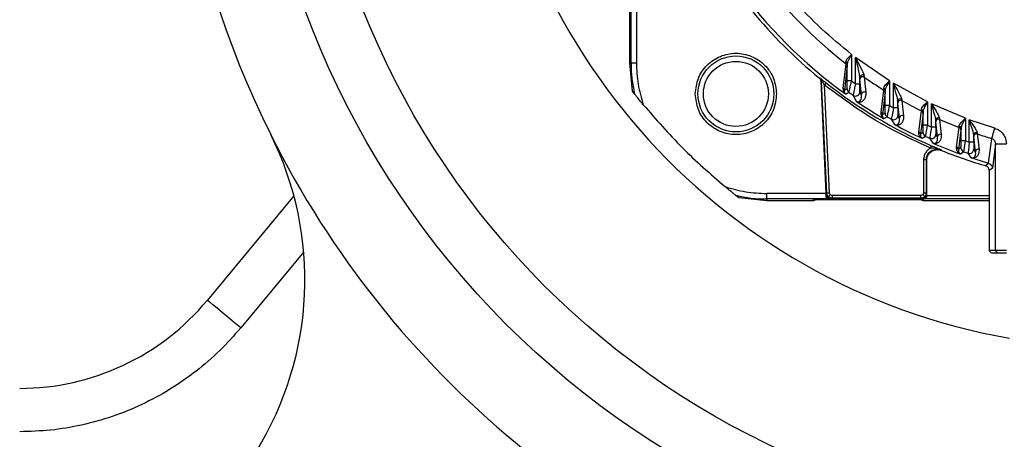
# Model space of a CAD drawing. Header units: millimetres. Extents: x 2719 to 13968, y 3953 to 13921.
# Tile 79 of 160: x 5328 to 5509, y 8407 to 8484. Entities that reach past the tile are written whole.
import ezdxf

# ---------------------------------------------------------------- set-up
doc = ezdxf.new("R2010")
doc.units = ezdxf.units.MM

msp = doc.modelspace()

# ---------------------------------------------------------------- linework, layer by layer
at = {"color": 7, "linetype": 'Continuous', "lineweight": 25}
for p, q in [((5440.159, 8576.869), (5440.159, 8475.93)), ((5440.456, 8475.93), (5440.456, 8487.336)), ((5441.455, 8486.83), (5441.455, 8475.93)), ((5480.427, 8476.773), (5480.577, 8476.941)), ((5480.577, 8476.941), (5480.766, 8477.131)), ((5480.874, 8477.042), (5480.622, 8476.593)), ((5480.766, 8477.131), (5481.156, 8477.495)), ((5480.996, 8477.24), (5480.874, 8477.042)), ((5481.156, 8477.495), (5480.996, 8477.24)), ((5481.156, 8477.495), (5481.156, 8472.622)), ((5481.884, 8472.102), (5481.884, 8476.936)), ((5488.155, 8472.622), (5481.884, 8476.936)), ((5482.342, 8475.063), (5481.884, 8476.936)), ((5481.884, 8476.936), (5482.128, 8476.459)), ((5440.159, 8475.93), (5440.456, 8475.93)), ((5440.159, 8475.93), (5440.695, 8470.741)), ((5440.456, 8475.93), (5441.455, 8475.93)), ((5479.617, 8471.298), (5480.144, 8475.771)), ((5480.341, 8475.379), (5479.825, 8470.898)), ((5480.356, 8472.622), (5480.356, 8475.744)), ((5482.128, 8476.459), (5482.326, 8476.074)), ((5482.326, 8476.074), (5482.559, 8475.618)), ((5482.404, 8474.802), (5482.342, 8475.063)), ((5482.559, 8475.618), (5482.759, 8475.223)), ((5482.759, 8475.223), (5483.079, 8474.569)), ((5475.181, 8473.16), (5475.252, 8473.196)), ((5475.548, 8472.865), (5475.252, 8473.196)), ((5482.552, 8474.143), (5482.404, 8474.802)), ((5482.607, 8473.864), (5482.552, 8474.143)), ((5482.683, 8473.29), (5482.607, 8473.864)), ((5482.683, 8472.102), (5482.683, 8473.29)), ((5483.079, 8474.569), (5483.163, 8474.389)), ((5483.482, 8473.322), (5483.762, 8470.498)), ((5475.459, 8473.035), (5475.701, 8472.847)), ((5475.507, 8472.648), (5476.423, 8451.863)), ((5475.541, 8472.43), (5476.499, 8451.886)), ((5475.618, 8472.468), (5475.547, 8472.433)), ((5475.547, 8472.433), (5476.505, 8451.892)), ((5475.667, 8472.658), (5475.548, 8472.865)), ((5475.621, 8472.468), (5475.618, 8472.468)), ((5476.574, 8451.965), (5475.618, 8472.468)), ((5475.628, 8472.469), (5475.621, 8472.468)), ((5475.64, 8472.469), (5475.628, 8472.469)), ((5475.655, 8472.47), (5475.64, 8472.469)), ((5475.674, 8472.471), (5475.655, 8472.47)), ((5475.753, 8472.475), (5475.667, 8472.658)), ((5475.697, 8472.472), (5475.674, 8472.471)), ((5475.723, 8472.473), (5475.697, 8472.472)), ((5475.753, 8472.475), (5475.723, 8472.473)), ((5475.945, 8472.176), (5475.753, 8472.475)), ((5476.027, 8472.047), (5475.945, 8472.176)), ((5476.147, 8471.86), (5476.027, 8472.047)), ((5476.456, 8472.253), (5476.147, 8471.86)), ((5477.074, 8451.988), (5476.147, 8471.86)), ((5479.723, 8470.62), (5479.617, 8471.298)), ((5481.156, 8472.622), (5480.356, 8472.622)), ((5480.832, 8471.167), (5480.985, 8471.847)), ((5480.985, 8471.847), (5481.058, 8472.181)), ((5481.058, 8472.181), (5481.156, 8472.622)), ((5481.156, 8472.622), (5481.884, 8472.102)), ((5481.718, 8471.328), (5481.676, 8471.129)), ((5481.884, 8472.102), (5481.718, 8471.328)), ((5481.884, 8472.102), (5482.683, 8472.102)), ((5482.988, 8470.085), (5482.699, 8472.915)), ((5487.086, 8471.233), (5487.166, 8471.555)), ((5487.166, 8471.555), (5487.414, 8471.901)), ((5487.414, 8471.901), (5487.569, 8472.068)), ((5487.569, 8472.068), (5487.761, 8472.259)), ((5487.879, 8472.163), (5487.628, 8471.709)), ((5487.997, 8472.362), (5487.879, 8472.163)), ((5488.155, 8472.622), (5487.997, 8472.362)), ((5488.155, 8472.622), (5488.155, 8468.074)), ((5488.883, 8467.656), (5488.883, 8472.176)), ((5495.154, 8468.75), (5488.883, 8472.176)), ((5489.347, 8470.484), (5488.883, 8472.176)), ((5488.883, 8472.176), (5489.128, 8471.751)), ((5489.128, 8471.751), (5489.323, 8471.411)), ((5489.323, 8471.411), (5489.554, 8471.006)), ((5440.695, 8470.741), (5441.119, 8470.202)), ((5479.844, 8470.423), (5479.723, 8470.62)), ((5479.825, 8470.898), (5479.814, 8470.671)), ((5479.814, 8470.671), (5479.817, 8470.642)), ((5479.817, 8470.642), (5479.847, 8470.52)), ((5480.336, 8471.162), (5479.825, 8470.898)), ((5479.847, 8470.52), (5479.86, 8470.482)), ((5479.86, 8470.482), (5479.912, 8470.378)), ((5480.673, 8470.509), (5480.078, 8470.204)), ((5482.051, 8468.837), (5481.449, 8469.966)), ((5481.676, 8471.129), (5481.576, 8470.644)), ((5482.988, 8470.085), (5482.704, 8470.624)), ((5482.893, 8469.211), (5482.995, 8469.604)), ((5482.996, 8469.611), (5482.988, 8470.085)), ((5482.995, 8469.604), (5482.996, 8469.611)), ((5483.724, 8469.82), (5483.578, 8469.39)), ((5483.754, 8469.988), (5483.724, 8469.82)), ((5483.762, 8470.498), (5483.754, 8469.988)), ((5486.593, 8466.841), (5487.101, 8470.943)), ((5487.34, 8470.522), (5486.84, 8466.415)), ((5487.355, 8468.074), (5487.355, 8470.863)), ((5489.409, 8470.249), (5489.347, 8470.484)), ((5489.555, 8469.656), (5489.409, 8470.249)), ((5489.554, 8471.006), (5489.751, 8470.657)), ((5489.609, 8469.41), (5489.555, 8469.656)), ((5489.751, 8470.657), (5490.063, 8470.08)), ((5490.063, 8470.08), (5490.144, 8469.921)), ((5482.307, 8468.746), (5482.355, 8468.744)), ((5482.456, 8468.761), (5482.491, 8468.773)), ((5482.491, 8468.773), (5482.651, 8468.866)), ((5482.781, 8468.686), (5482.521, 8468.666)), ((5482.651, 8468.866), (5482.674, 8468.886)), ((5482.674, 8468.886), (5482.867, 8469.152)), ((5482.864, 8468.709), (5482.781, 8468.686)), ((5483.102, 8468.825), (5482.864, 8468.709)), ((5482.867, 8469.152), (5482.893, 8469.211)), ((5483.161, 8468.866), (5483.102, 8468.825)), ((5483.508, 8469.261), (5483.161, 8468.866)), ((5483.578, 8469.39), (5483.508, 8469.261)), ((5488.155, 8468.074), (5487.355, 8468.074)), ((5488.006, 8467.307), (5488.07, 8467.638)), ((5488.07, 8467.638), (5488.155, 8468.074)), ((5488.155, 8468.074), (5488.883, 8467.656)), ((5488.883, 8467.656), (5488.738, 8466.885)), ((5489.682, 8467.656), (5488.883, 8467.656)), ((5489.682, 8468.896), (5489.609, 8469.41)), ((5489.682, 8467.656), (5489.682, 8468.896)), ((5490.003, 8465.758), (5489.698, 8468.546)), ((5490.439, 8468.979), (5490.736, 8466.196)), ((5494.048, 8467.35), (5494.14, 8467.669)), ((5494.14, 8467.669), (5494.401, 8468.017)), ((5494.401, 8468.017), (5494.56, 8468.186)), ((5494.56, 8468.186), (5494.757, 8468.38)), ((5495.154, 8468.75), (5494.633, 8467.816)), ((5495.154, 8468.75), (5495.154, 8464.432)), ((5495.882, 8468.398), (5496.126, 8468.013)), ((5496.12, 8467.618), (5495.882, 8468.398)), ((5495.882, 8464.1), (5495.882, 8468.398)), ((5502.153, 8465.724), (5495.882, 8468.398)), ((5496.126, 8468.013), (5496.32, 8467.708)), ((5496.32, 8467.708), (5496.548, 8467.344)), ((5486.84, 8466.415), (5486.828, 8466.157)), ((5486.828, 8466.157), (5486.832, 8466.127)), ((5486.832, 8466.127), (5486.868, 8465.993)), ((5487.335, 8466.701), (5486.84, 8466.415)), ((5486.867, 8465.992), (5486.884, 8465.952)), ((5486.935, 8465.856), (5486.944, 8465.844)), ((5487.738, 8466.007), (5487.142, 8465.665)), ((5487.874, 8466.642), (5488.006, 8467.307)), ((5488.618, 8466.218), (5488.539, 8465.751)), ((5488.703, 8466.691), (5488.618, 8466.218)), ((5488.738, 8466.885), (5488.703, 8466.691)), ((5490.003, 8465.758), (5489.703, 8466.268)), ((5493.568, 8463.261), (5494.058, 8467.079)), ((5494.339, 8466.635), (5493.855, 8462.814)), ((5494.354, 8464.432), (5494.354, 8466.96)), ((5496.185, 8467.402), (5496.12, 8467.618)), ((5496.351, 8466.846), (5496.185, 8467.402)), ((5496.468, 8466.433), (5496.351, 8466.846)), ((5496.559, 8466.089), (5496.468, 8466.433)), ((5496.548, 8467.344), (5496.742, 8467.029)), ((5496.611, 8465.87), (5496.559, 8466.089)), ((5496.682, 8465.402), (5496.611, 8465.87)), ((5496.742, 8467.029), (5496.956, 8466.67)), ((5496.956, 8466.67), (5497.124, 8466.371)), ((5489.116, 8464.561), (5488.514, 8465.569)), ((5489.382, 8464.493), (5489.42, 8464.495)), ((5489.52, 8464.517), (5489.553, 8464.53)), ((5489.553, 8464.53), (5489.707, 8464.627)), ((5489.707, 8464.627), (5489.729, 8464.646)), ((5489.729, 8464.646), (5489.919, 8464.931)), ((5489.919, 8464.931), (5489.93, 8464.959)), ((5489.93, 8464.959), (5490.017, 8465.328)), ((5490.018, 8465.332), (5490.003, 8465.758)), ((5490.017, 8465.328), (5490.018, 8465.332)), ((5495.154, 8464.432), (5494.354, 8464.432)), ((5495.028, 8463.668), (5495.083, 8463.998)), ((5495.083, 8463.998), (5495.154, 8464.432)), ((5495.154, 8464.432), (5495.882, 8464.1)), ((5495.882, 8464.1), (5495.761, 8463.336)), ((5496.682, 8464.1), (5495.882, 8464.1)), ((5496.682, 8464.1), (5496.682, 8465.402)), ((5497.019, 8462.291), (5496.697, 8465.069)), ((5497.396, 8465.523), (5497.71, 8462.748)), ((5500.543, 8460.442), (5501.016, 8464.035)), ((5501.113, 8464.612), (5501.388, 8464.969)), ((5501.442, 8464.303), (5501.353, 8463.886)), ((5501.388, 8464.969), (5501.551, 8465.143)), ((5501.638, 8464.761), (5501.442, 8464.303)), ((5501.551, 8465.143), (5501.752, 8465.343)), ((5502.153, 8465.724), (5501.638, 8464.761)), ((5502.153, 8465.724), (5502.153, 8461.57)), ((5502.881, 8465.453), (5503.125, 8465.101)), ((5503.122, 8464.729), (5502.881, 8465.453)), ((5502.881, 8461.314), (5502.881, 8465.453)), ((5507.576, 8463.896), (5502.881, 8465.453)), ((5503.249, 8464.344), (5503.122, 8464.729)), ((5503.125, 8465.101), (5503.315, 8464.824)), ((5503.355, 8464.014), (5503.249, 8464.344)), ((5503.315, 8464.824), (5503.542, 8464.493)), ((5503.472, 8463.634), (5503.355, 8464.014)), ((5503.542, 8464.493), (5503.733, 8464.207)), ((5503.733, 8464.207), (5503.941, 8463.882)), ((5493.855, 8462.814), (5493.845, 8462.509)), ((5493.845, 8462.509), (5493.848, 8462.494)), ((5493.848, 8462.494), (5493.89, 8462.348)), ((5494.334, 8463.121), (5493.855, 8462.814)), ((5493.889, 8462.348), (5493.909, 8462.305)), ((5493.968, 8462.205), (5493.978, 8462.192)), ((5494.803, 8462.393), (5494.206, 8462.014)), ((5494.917, 8463.012), (5495.028, 8463.668)), ((5495.662, 8462.677), (5495.597, 8462.22)), ((5495.732, 8463.143), (5495.662, 8462.677)), ((5495.761, 8463.336), (5495.732, 8463.143)), ((5497.019, 8462.291), (5496.702, 8462.776)), ((5497.038, 8461.904), (5497.019, 8462.291)), ((5501.338, 8463.572), (5500.87, 8459.977)), ((5501.353, 8461.57), (5501.353, 8463.886)), ((5503.562, 8463.316), (5503.472, 8463.634)), ((5503.649, 8462.946), (5503.562, 8463.316)), ((5503.681, 8462.686), (5503.649, 8462.946)), ((5503.681, 8461.314), (5503.681, 8462.686)), ((5503.696, 8462.366), (5503.681, 8462.686)), ((5504.034, 8459.574), (5503.696, 8462.366)), ((5503.941, 8463.882), (5504.104, 8463.61)), ((5504.354, 8462.836), (5504.685, 8460.046)), ((5507.033, 8462.071), (5507.073, 8462.206)), ((5507.073, 8462.206), (5507.129, 8462.395)), ((5507.129, 8462.395), (5507.2, 8462.632)), ((5507.2, 8462.632), (5507.283, 8462.911)), ((5507.283, 8462.911), (5507.375, 8463.221)), ((5507.375, 8463.221), (5507.474, 8463.553)), ((5507.474, 8463.553), (5507.576, 8463.896)), ((5496.18, 8461.135), (5495.578, 8462.045)), ((5495.729, 8460.31), (5495.766, 8460.395)), ((5495.766, 8460.395), (5495.8, 8460.474)), ((5495.8, 8460.474), (5495.83, 8460.543)), ((5495.83, 8460.543), (5495.855, 8460.6)), ((5495.855, 8460.6), (5495.873, 8460.643)), ((5495.873, 8460.643), (5495.885, 8460.67)), ((5495.885, 8460.67), (5495.889, 8460.68)), ((5495.889, 8460.68), (5496.362, 8460.476)), ((5496.362, 8460.476), (5496.861, 8460.262)), ((5496.445, 8461.089), (5496.483, 8461.093)), ((5496.579, 8461.121), (5496.611, 8461.135)), ((5496.611, 8461.135), (5496.758, 8461.235)), ((5496.758, 8461.235), (5496.778, 8461.254)), ((5496.958, 8461.543), (5496.963, 8461.556)), ((5496.963, 8461.556), (5497.003, 8461.689)), ((5497.003, 8461.689), (5497.012, 8461.726)), ((5497.012, 8461.726), (5497.036, 8461.886)), ((5497.036, 8461.886), (5497.038, 8461.904)), ((5502.153, 8461.57), (5501.353, 8461.57)), ((5501.961, 8460.159), (5502.051, 8460.809)), ((5502.051, 8460.809), (5502.096, 8461.139)), ((5502.096, 8461.139), (5502.153, 8461.57)), ((5502.153, 8461.57), (5502.881, 8461.314)), ((5502.761, 8460.362), (5502.706, 8459.9)), ((5502.784, 8460.553), (5502.761, 8460.362)), ((5502.881, 8461.314), (5502.784, 8460.553)), ((5503.681, 8461.314), (5502.881, 8461.314)), ((5506.405, 8457.474), (5507.01, 8461.996)), ((5507.01, 8461.996), (5507.033, 8462.071)), ((5507.721, 8461.001), (5507.128, 8456.514)), ((5507.721, 8461.001), (5509.721, 8461.001)), ((5507.721, 8441.434), (5507.721, 8461.001)), ((5495.173, 8458.994), (5495.458, 8459.399)), ((5495.458, 8459.399), (5495.82, 8459.713)), ((5495.691, 8460.221), (5495.729, 8460.31)), ((5496.211, 8460.192), (5495.691, 8460.221)), ((5496.719, 8460.15), (5496.211, 8460.192)), ((5496.936, 8460.119), (5496.719, 8460.15)), ((5496.73, 8460.044), (5497.171, 8460.041)), ((5496.861, 8460.262), (5497.066, 8460.173)), ((5497.214, 8460.063), (5496.936, 8460.119)), ((5497.066, 8460.173), (5497.287, 8460.079)), ((5497.171, 8460.041), (5497.69, 8459.908)), ((5497.416, 8460.007), (5497.214, 8460.063)), ((5497.287, 8460.079), (5497.69, 8459.908)), ((5497.69, 8459.908), (5497.416, 8460.007)), ((5497.69, 8459.908), (5497.76, 8459.802)), ((5500.895, 8459.355), (5500.739, 8459.537)), ((5500.87, 8459.977), (5500.861, 8459.64)), ((5500.861, 8459.64), (5500.864, 8459.625)), ((5500.864, 8459.625), (5500.924, 8459.445)), ((5501.333, 8460.304), (5500.87, 8459.977)), ((5500.924, 8459.445), (5500.935, 8459.422)), ((5501.003, 8459.318), (5501.014, 8459.305)), ((5501.867, 8459.55), (5501.27, 8459.132)), ((5502.656, 8459.452), (5502.643, 8459.281)), ((5503.244, 8458.453), (5502.643, 8459.281)), ((5502.706, 8459.9), (5502.656, 8459.452)), ((5503.665, 8458.482), (5503.804, 8458.585)), ((5504.034, 8459.574), (5503.701, 8460.038)), ((5503.804, 8458.585), (5503.823, 8458.604)), ((5503.984, 8458.871), (5503.993, 8458.896)), ((5503.993, 8458.896), (5504.012, 8458.958)), ((5504.012, 8458.958), (5504.035, 8459.055)), ((5504.056, 8459.221), (5504.034, 8459.574)), ((5504.035, 8459.055), (5504.055, 8459.205)), ((5504.055, 8459.205), (5504.056, 8459.221)), ((5494.439, 8458.055), (5494.439, 8452.011)), ((5494.939, 8458.055), (5494.439, 8458.055)), ((5494.939, 8458.055), (5494.939, 8452.011)), ((5495.012, 8457.948), (5494.939, 8458.055)), ((5495.012, 8451.939), (5495.012, 8457.948)), ((5495.018, 8451.933), (5495.018, 8457.938)), ((5495.035, 8451.415), (5495.035, 8458.086)), ((5503.505, 8458.429), (5503.541, 8458.435)), ((5503.635, 8458.467), (5503.665, 8458.482)), ((5505.834, 8457.041), (5506.405, 8457.474)), ((5507.128, 8456.514), (5506.552, 8456.082)), ((5506.552, 8456.082), (5506.552, 8441.434)), ((5378.257, 8451.441), (5362.29, 8432.2)), ((5459.794, 8451.527), (5460.333, 8451.103)), ((5476.423, 8451.863), (5465.522, 8451.863)), ((5465.522, 8450.863), (5465.522, 8451.863)), ((5476.443, 8451.356), (5476.487, 8451.402)), ((5476.526, 8451.698), (5476.499, 8451.886)), ((5476.505, 8451.892), (5476.574, 8451.965)), ((5476.584, 8451.528), (5476.526, 8451.698)), ((5476.574, 8451.965), (5476.586, 8451.965)), ((5476.586, 8451.965), (5476.615, 8451.967)), ((5476.615, 8451.967), (5476.662, 8451.969)), ((5476.662, 8451.969), (5476.724, 8451.972)), ((5476.724, 8451.972), (5476.799, 8451.975)), ((5476.799, 8451.975), (5476.885, 8451.979)), ((5476.883, 8451.288), (5476.891, 8451.297)), ((5476.885, 8451.979), (5476.977, 8451.984)), ((5476.891, 8451.297), (5476.911, 8451.318)), ((5476.911, 8451.318), (5476.944, 8451.352)), ((5476.944, 8451.352), (5476.987, 8451.397)), ((5476.977, 8451.984), (5477.074, 8451.988)), ((5476.987, 8451.397), (5477.039, 8451.452)), ((5477.039, 8451.452), (5477.098, 8451.513)), ((5477.098, 8451.513), (5477.162, 8451.58)), ((5477.162, 8451.58), (5477.228, 8451.65)), ((5493.94, 8451.511), (5477.573, 8451.511)), ((5477.573, 8451.511), (5477.573, 8451.012)), ((5493.94, 8451.012), (5493.94, 8451.511)), ((5494.361, 8451.59), (5494.293, 8451.658)), ((5494.426, 8451.525), (5494.361, 8451.59)), ((5494.487, 8451.464), (5494.426, 8451.525)), ((5494.439, 8452.011), (5494.939, 8452.011)), ((5494.54, 8451.411), (5494.487, 8451.464)), ((5494.584, 8451.367), (5494.54, 8451.411)), ((5494.617, 8451.334), (5494.584, 8451.367)), ((5494.638, 8451.313), (5494.617, 8451.334)), ((5494.646, 8451.304), (5494.638, 8451.313)), ((5494.939, 8452.011), (5495.012, 8451.939)), ((5495.027, 8451.424), (5495.035, 8451.415)), ((5495.035, 8451.407), (5495.035, 8451.415)), ((5460.333, 8451.103), (5465.522, 8450.566)), ((5476.928, 8450.863), (5465.522, 8450.863)), ((5465.522, 8450.863), (5465.522, 8450.566)), ((5465.522, 8450.566), (5473.974, 8450.566)), ((5473.974, 8450.566), (5474.18, 8450.772)), ((5474.18, 8450.772), (5494.359, 8450.772)), ((5476.986, 8450.924), (5476.928, 8450.863)), ((5476.986, 8450.924), (5494.527, 8450.924)), ((5477.498, 8450.933), (5494.018, 8450.933)), ((5477.573, 8451.012), (5477.504, 8450.939)), ((5477.504, 8450.939), (5494.012, 8450.939)), ((5493.94, 8451.012), (5477.573, 8451.012)), ((5494.012, 8450.939), (5493.94, 8451.012)), ((5494.359, 8450.772), (5494.565, 8450.566)), ((5494.544, 8450.907), (5494.527, 8450.924)), ((5506.552, 8450.907), (5494.544, 8450.907)), ((5494.565, 8450.566), (5506.552, 8450.566)), ((5506.552, 8441.434), (5507.721, 8441.434)), ((5507.052, 8440.934), (5508.221, 8440.934)), ((5507.721, 8441.434), (5509.721, 8441.434)), ((5362.408, 8432.101), (5362.29, 8432.2)), ((5362.759, 8431.811), (5362.408, 8432.101)), ((5363.328, 8431.339), (5362.759, 8431.811)), ((5364.093, 8430.704), (5363.328, 8431.339)), ((5365.026, 8429.93), (5364.093, 8430.704)), ((5366.09, 8429.046), (5365.026, 8429.93)), ((5367.245, 8428.088), (5366.09, 8429.046)), ((5368.446, 8427.092), (5367.245, 8428.088))]:
    msp.add_line(p, q, dxfattribs=at)
at = {"color": 8, "linetype": 'Continuous', "lineweight": 25}
for p, q in [((5475.882, 8465.132), (5476.487, 8451.402)), ((5495.027, 8451.424), (5495.027, 8458.034)), ((5506.552, 8451.407), (5495.035, 8451.407)), ((5380.072, 8441.103), (5368.446, 8427.092))]:
    msp.add_line(p, q, dxfattribs=at)
at = {"color": 7, "linetype": 'Continuous', "lineweight": 25}
for centre, radius in [((5530.513, 8540.921), 159.979), ((5530.513, 8540.921), 149.98), ((5459.812, 8470.22), 6.999), ((5459.812, 8470.22), 5.999)]:
    msp.add_circle(centre, radius, dxfattribs=at)
at = {"color": 30, "true_color": 0xf26722}
for radius, start, end in [(2359.686, 330, 180), (823.781, 209.442633, 59.442633)]:
    msp.add_arc((5530.513, 8540.921), radius, start, end, dxfattribs=at)
at = {"color": 7, "linetype": 'Continuous', "lineweight": 25}
for centre, radius, start, end in [((5530.513, 8540.921), 174.977, 281.09693, 206.5391), ((5530.513, 8540.921), 117.484, 308.77394, 260.07608), ((5530.513, 8540.921), 82.35, 200.98969, 232.29115), ((5530.513, 8540.921), 86.86, 215.63251, 234.44293), ((5530.513, 8540.921), 87.488, 219.23628, 230.76368), ((5465.522, 8475.93), 25.066, 180, 193.2091), ((5479.952, 8475.722), 0.405, 3.16129, 64.84368), ((5479.847, 8475.377), 0.494, 0.25594, 53.02385), ((5483.185, 8473.202), 0.509, 60.83337, 170.11435), ((5483.2, 8472.908), 0.501, 55.78932, 179.13386), ((5530.513, 8540.921), 82.35, 235.17202, 238.18582), ((5475.451, 8472.623), 0.337, 333.92093, 41.81766), ((5530.513, 8540.921), 87.393, 231.78945, 246.65967), ((5479.33, 8470.896), 0.494, 0.25816, 54.5256), ((5481.136, 8471.162), 0.8, 180.0041, 234.70306), ((5530.513, 8540.921), 86.266, 234.7078, 235.33676), ((5481.904, 8470.625), 0.8, 235.38567, 359.94899), ((5483.489, 8470.077), 0.501, 56.99705, 179.16578), ((5486.933, 8470.839), 0.423, 3.24129, 68.82717), ((5486.844, 8470.519), 0.495, 0.27152, 58.78252), ((5530.513, 8540.921), 86.86, 236.14681, 239.9841), ((5490.18, 8468.822), 0.503, 64.71469, 171.4621), ((5490.199, 8468.54), 0.501, 61.33765, 179.26142), ((5530.513, 8540.921), 82.35, 240.88059, 243.72481), ((5486.344, 8466.412), 0.495, 0.27259, 59.91507), ((5488.135, 8466.702), 0.8, 180.00872, 240.26634), ((5530.513, 8540.921), 86.266, 240.27393, 240.86565), ((5488.903, 8466.268), 0.8, 240.90815, 359.95741), ((5490.504, 8465.752), 0.501, 62.39625, 179.28767), ((5493.919, 8466.934), 0.436, 3.38152, 72.79076), ((5493.843, 8466.633), 0.496, 0.2781, 64.22375), ((5497.176, 8465.337), 0.498, 68.61368, 172.48417), ((5530.513, 8540.921), 86.86, 241.59593, 245.23129), ((5497.198, 8465.064), 0.501, 66.61252, 179.35759), ((5530.513, 8540.921), 82.35, 246.28746, 249.01031), ((5500.908, 8463.858), 0.447, 3.55736, 76.72477), ((5500.841, 8463.57), 0.497, 0.29109, 69.42013), ((5320.303, 8435.935), 59.992, 270, 26.5391), ((5530.513, 8540.921), 174.977, 206.5391, 254.42156), ((5493.358, 8462.811), 0.496, 0.2852, 65.04093), ((5495.134, 8463.122), 0.8, 180.00768, 245.54026), ((5530.513, 8540.921), 86.266, 245.54609, 246.11098), ((5495.902, 8462.777), 0.8, 246.1479, 359.96422), ((5497.519, 8462.286), 0.5, 67.53956, 179.37449), ((5504.171, 8462.628), 0.494, 72.49504, 173.29705), ((5504.196, 8462.361), 0.5, 71.69858, 179.43032), ((5530.513, 8540.921), 82.35, 251.47822, 253.41716), ((5530.513, 8540.921), 86.86, 246.77663, 250.26546), ((5500.373, 8459.975), 0.497, 0.29431, 69.97244), ((5530.513, 8540.921), 87.488, 248.01884, 253.81435), ((5502.133, 8460.305), 0.8, 180.0145, 250.59021), ((5530.513, 8540.921), 86.266, 250.60564, 251.15109), ((5502.901, 8460.038), 0.8, 251.18512, 359.96499), ((5504.534, 8459.569), 0.5, 72.48954, 179.44498), ((5530.513, 8540.921), 86.86, 251.76254, 253.88583), ((5505.552, 8456.081), 1, 0.01729, 73.58681), ((5465.522, 8475.93), 25.066, 256.7909, 270), ((5477.498, 8451.933), 1, 205.25687, 270), ((5494.018, 8451.933), 1, 332.32094, 0), ((5494.018, 8451.933), 1, 270, 295.44043), ((5507.052, 8441.434), 0.5, 179.99603, 269.99031), ((5508.221, 8441.434), 0.5, 179.99745, 269.9923), ((5327.664, 8460.932), 44.994, 270, 320.31455)]:
    msp.add_arc(centre, radius, start, end, dxfattribs=at)
for points, knots in [([(5481.156, 8477.495), (5479.271, 8479.044), (5475.491, 8482.148), (5470.377, 8487.448), (5465.721, 8493.175), (5461.63, 8499.318), (5458.082, 8505.772), (5456.236, 8510.302), (5455.316, 8512.561)], [0, 0, 0, 0, 0.165853, 0.332581, 0.4999999, 0.6674302, 0.8341523, 1, 1, 1, 1]), ([(5452.313, 8470.22), (5452.426, 8471.201), (5452.651, 8473.164), (5454.385, 8475.66), (5456.864, 8477.328), (5459.812, 8477.914), (5462.76, 8477.328), (5465.239, 8475.66), (5466.973, 8473.164), (5467.198, 8471.201), (5467.311, 8470.22)], [0, 0, 0, 0, 0.1249994, 0.2499999, 0.3749999, 0.5, 0.625, 0.7500005, 0.8750003, 1, 1, 1, 1]), ([(5480.124, 8476.088), (5480.134, 8476.199), (5480.154, 8476.42), (5480.337, 8476.656), (5480.427, 8476.773)], [0, 0, 0, 0, 0.5042542, 1, 1, 1, 1]), ([(5441.455, 8475.93), (5441.509, 8474.619), (5441.617, 8471.996), (5442.355, 8469.478), (5442.724, 8468.219)], [0, 0, 0, 0, 0.5000011, 1, 1, 1, 1]), ([(5480.144, 8475.771), (5480.143, 8475.801), (5480.142, 8475.862), (5480.13, 8476.012), (5480.124, 8476.088)], [0, 0, 0, 0, 0.4851899, 1, 1, 1, 1]), ([(5480.356, 8475.744), (5480.354, 8475.656), (5480.349, 8475.483), (5480.343, 8475.413), (5480.341, 8475.379)], [0, 0, 0, 0, 0.5069275, 1, 1, 1, 1]), ([(5480.622, 8476.593), (5480.542, 8476.429), (5480.4, 8476.136), (5480.37, 8475.864), (5480.356, 8475.744)], [0, 0, 0, 0, 0.5594645, 1, 1, 1, 1]), ([(5475.547, 8472.433), (5475.539, 8472.507), (5475.517, 8472.693), (5475.395, 8472.954), (5475.248, 8473.096), (5475.181, 8473.16)], [0, 0, 0, 0, 0.2685842, 0.6699596, 1, 1, 1, 1]), ([(5475.252, 8473.196), (5475.285, 8473.17), (5475.352, 8473.119), (5475.424, 8473.063), (5475.459, 8473.035)], [0, 0, 0, 0, 0.50767106, 1, 1, 1, 1]), ([(5475.252, 8473.196), (5475.303, 8473.149), (5475.407, 8473.054), (5475.518, 8472.874), (5475.596, 8472.678), (5475.611, 8472.538), (5475.618, 8472.468)], [0, 0, 0, 0, 0.2499223, 0.4998373, 0.7498309, 1, 1, 1, 1]), ([(5482.699, 8472.915), (5482.696, 8472.952), (5482.691, 8473.027), (5482.686, 8473.201), (5482.683, 8473.29)], [0, 0, 0, 0, 0.4927314, 1, 1, 1, 1]), ([(5483.163, 8474.389), (5483.226, 8474.249), (5483.35, 8473.978), (5483.406, 8473.755), (5483.433, 8473.647)], [0, 0, 0, 0, 0.51367747, 1, 1, 1, 1]), ([(5483.433, 8473.647), (5483.444, 8473.57), (5483.464, 8473.421), (5483.476, 8473.354), (5483.482, 8473.322)], [0, 0, 0, 0, 0.5150932, 1, 1, 1, 1]), ([(5475.701, 8472.847), (5475.816, 8472.757), (5476.047, 8472.575), (5476.32, 8472.361), (5476.456, 8472.253)], [0, 0, 0, 0, 0.4988382, 1, 1, 1, 1]), ([(5495.691, 8460.221), (5493.391, 8461.285), (5488.789, 8463.414), (5482.242, 8467.313), (5478.178, 8470.345), (5476.147, 8471.86)], [0, 0, 0, 0, 0.3332869, 0.6667243, 1, 1, 1, 1]), ([(5480.336, 8471.162), (5480.337, 8471.169), (5480.34, 8471.184), (5480.344, 8471.289), (5480.348, 8471.443), (5480.352, 8471.704), (5480.355, 8472.103), (5480.356, 8472.449), (5480.356, 8472.622)], [0, 0, 0, 0, 0.1233515, 0.2495343, 0.3721018, 0.5004127, 0.7500666, 1, 1, 1, 1]), ([(5482.704, 8470.624), (5482.702, 8470.633), (5482.699, 8470.652), (5482.695, 8470.763), (5482.692, 8470.92), (5482.688, 8471.183), (5482.684, 8471.582), (5482.684, 8471.929), (5482.683, 8472.102)], [0, 0, 0, 0, 0.1235139, 0.250392, 0.3732304, 0.5008703, 0.7504373, 1, 1, 1, 1]), ([(5487.628, 8471.709), (5487.547, 8471.544), (5487.403, 8471.248), (5487.37, 8470.981), (5487.355, 8470.863)], [0, 0, 0, 0, 0.5599207, 1, 1, 1, 1]), ([(5487.761, 8472.259), (5487.81, 8472.303), (5487.938, 8472.423), (5488.072, 8472.546), (5488.155, 8472.622)], [0, 0, 0, 0, 0.3736152, 1, 1, 1, 1]), ([(5442.724, 8468.219), (5442.416, 8468.594), (5441.952, 8469.158), (5441.442, 8469.795), (5441.227, 8470.066), (5441.137, 8470.179), (5441.125, 8470.195), (5441.119, 8470.202)], [0, 0, 0, 0, 0.4991352, 0.7508286, 0.875555, 0.9414755, 1, 1, 1, 1]), ([(5467.311, 8470.22), (5467.198, 8469.238), (5466.973, 8467.275), (5465.239, 8464.779), (5462.76, 8463.111), (5459.812, 8462.525), (5456.864, 8463.111), (5454.385, 8464.779), (5452.651, 8467.275), (5452.426, 8469.238), (5452.313, 8470.22)], [0, 0, 0, 0, 0.1249997, 0.2499995, 0.375, 0.5, 0.6250001, 0.7500001, 0.8750006, 1, 1, 1, 1]), ([(5480.003, 8470.257), (5479.988, 8470.27), (5479.955, 8470.299), (5479.896, 8470.358), (5479.866, 8470.396), (5479.844, 8470.423)], [0, 0, 0, 0, 0.1861861, 0.4113719, 1, 1, 1, 1]), ([(5479.912, 8470.378), (5479.928, 8470.356), (5479.952, 8470.323), (5479.994, 8470.274), (5480.03, 8470.242), (5480.056, 8470.221), (5480.07, 8470.21), (5480.078, 8470.205)], [0, 0, 0, 0, 0.5415997, 0.8008544, 0.9081568, 0.9546393, 1, 1, 1, 1]), ([(5480.078, 8470.204), (5480.067, 8470.212), (5480.044, 8470.228), (5480.018, 8470.247), (5480.003, 8470.257)], [0, 0, 0, 0, 0.443703, 1, 1, 1, 1]), ([(5480.673, 8470.509), (5480.677, 8470.518), (5480.684, 8470.536), (5480.716, 8470.666), (5480.764, 8470.87), (5480.809, 8471.067), (5480.832, 8471.167)], [0, 0, 0, 0, 0.2349856, 0.4789957, 0.7335566, 1, 1, 1, 1]), ([(5481.48, 8470.158), (5481.471, 8470.104), (5481.452, 8469.999), (5481.45, 8469.977), (5481.449, 8469.966)], [0, 0, 0, 0, 0.5098406, 1, 1, 1, 1]), ([(5481.576, 8470.644), (5481.556, 8470.545), (5481.516, 8470.352), (5481.492, 8470.221), (5481.48, 8470.158)], [0, 0, 0, 0, 0.5127594, 1, 1, 1, 1]), ([(5487.101, 8470.943), (5487.101, 8470.97), (5487.1, 8471.025), (5487.091, 8471.163), (5487.086, 8471.233)], [0, 0, 0, 0, 0.4890473, 1, 1, 1, 1]), ([(5487.355, 8470.863), (5487.353, 8470.781), (5487.348, 8470.618), (5487.342, 8470.554), (5487.34, 8470.522)], [0, 0, 0, 0, 0.50436871, 1, 1, 1, 1]), ([(5490.144, 8469.921), (5490.204, 8469.799), (5490.322, 8469.561), (5490.371, 8469.37), (5490.395, 8469.277)], [0, 0, 0, 0, 0.5127473, 1, 1, 1, 1]), ([(5482.126, 8468.786), (5482.111, 8468.797), (5482.09, 8468.811), (5482.065, 8468.828), (5482.056, 8468.835), (5482.051, 8468.837)], [0, 0, 0, 0, 0.5733782, 0.8014361, 1, 1, 1, 1]), ([(5482.052, 8468.837), (5482.055, 8468.835), (5482.063, 8468.83), (5482.083, 8468.818), (5482.121, 8468.796), (5482.146, 8468.785), (5482.178, 8468.772), (5482.209, 8468.762), (5482.232, 8468.757), (5482.245, 8468.755)], [0, 0, 0, 0, 0.0238397, 0.055613, 0.1495078, 0.3753624, 0.41034, 0.6674401, 1, 1, 1, 1]), ([(5482.521, 8468.666), (5482.472, 8468.674), (5482.386, 8468.687), (5482.271, 8468.711), (5482.156, 8468.771), (5482.126, 8468.786)], [0, 0, 0, 0, 0.4993436, 0.8730894, 1, 1, 1, 1]), ([(5482.245, 8468.755), (5482.253, 8468.753), (5482.276, 8468.749), (5482.294, 8468.747), (5482.307, 8468.746)], [0, 0, 0, 0, 0.3333389, 1, 1, 1, 1]), ([(5482.355, 8468.744), (5482.369, 8468.745), (5482.407, 8468.747), (5482.437, 8468.756), (5482.456, 8468.761)], [0, 0, 0, 0, 0.3653514, 1, 1, 1, 1]), ([(5487.335, 8466.701), (5487.336, 8466.708), (5487.339, 8466.721), (5487.343, 8466.815), (5487.347, 8466.955), (5487.351, 8467.195), (5487.355, 8467.573), (5487.355, 8467.907), (5487.355, 8468.074)], [0, 0, 0, 0, 0.1243344, 0.2503212, 0.3734727, 0.5004253, 0.7500392, 1, 1, 1, 1]), ([(5489.698, 8468.546), (5489.695, 8468.58), (5489.69, 8468.649), (5489.685, 8468.813), (5489.682, 8468.896)], [0, 0, 0, 0, 0.4951154, 1, 1, 1, 1]), ([(5489.682, 8467.656), (5489.683, 8467.489), (5489.683, 8467.154), (5489.687, 8466.776), (5489.691, 8466.533), (5489.695, 8466.391), (5489.699, 8466.292), (5489.702, 8466.276), (5489.703, 8466.268)], [0, 0, 0, 0, 0.2493683, 0.4986352, 0.6259302, 0.7491216, 0.8755079, 1, 1, 1, 1]), ([(5490.395, 8469.277), (5490.405, 8469.206), (5490.423, 8469.068), (5490.434, 8469.008), (5490.439, 8468.979)], [0, 0, 0, 0, 0.5117666, 1, 1, 1, 1]), ([(5494.633, 8467.816), (5494.558, 8467.661), (5494.411, 8467.359), (5494.373, 8467.091), (5494.354, 8466.96)], [0, 0, 0, 0, 0.5120505, 1, 1, 1, 1]), ([(5494.757, 8468.38), (5494.804, 8468.425), (5494.935, 8468.546), (5495.069, 8468.671), (5495.154, 8468.75)], [0, 0, 0, 0, 0.3636454, 1, 1, 1, 1]), ([(5487.062, 8465.71), (5487.043, 8465.724), (5487, 8465.755), (5486.926, 8465.819), (5486.795, 8465.956), (5486.68, 8466.157), (5486.57, 8466.486), (5486.584, 8466.699), (5486.593, 8466.841)], [0, 0, 0, 0, 0.015479, 0.0346184, 0.08591, 0.2461934, 0.4990891, 1, 1, 1, 1]), ([(5486.884, 8465.952), (5486.884, 8465.952), (5486.885, 8465.951), (5486.886, 8465.947), (5486.893, 8465.932), (5486.905, 8465.904), (5486.924, 8465.874), (5486.935, 8465.856)], [0, 0, 0, 0, 0.0042179, 0.0386413, 0.1353478, 0.502476, 1, 1, 1, 1]), ([(5486.944, 8465.844), (5486.963, 8465.821), (5486.99, 8465.786), (5487.039, 8465.737), (5487.081, 8465.704), (5487.11, 8465.684), (5487.128, 8465.673), (5487.137, 8465.668), (5487.142, 8465.665)], [0, 0, 0, 0, 0.5338664, 0.7908225, 0.9055581, 0.955373, 0.9780605, 1, 1, 1, 1]), ([(5487.738, 8466.007), (5487.741, 8466.015), (5487.748, 8466.033), (5487.774, 8466.157), (5487.815, 8466.353), (5487.854, 8466.544), (5487.874, 8466.642)], [0, 0, 0, 0, 0.2345075, 0.4787006, 0.7335912, 1, 1, 1, 1]), ([(5490.736, 8466.196), (5490.74, 8465.984), (5490.748, 8465.562), (5490.587, 8465.148), (5490.417, 8464.876), (5490.284, 8464.725), (5490.135, 8464.603), (5489.959, 8464.511), (5489.775, 8464.436), (5489.539, 8464.435), (5489.354, 8464.453), (5489.227, 8464.505), (5489.195, 8464.518)], [0, 0, 0, 0, 0.2500563, 0.4998122, 0.5942975, 0.6812165, 0.7634276, 0.8340406, 0.9037831, 0.9686248, 0.9920447, 1, 1, 1, 1]), ([(5494.058, 8467.079), (5494.059, 8467.105), (5494.059, 8467.156), (5494.052, 8467.285), (5494.048, 8467.35)], [0, 0, 0, 0, 0.4917603, 1, 1, 1, 1]), ([(5494.354, 8466.96), (5494.352, 8466.882), (5494.347, 8466.726), (5494.341, 8466.665), (5494.339, 8466.635)], [0, 0, 0, 0, 0.5026571, 1, 1, 1, 1]), ([(5497.124, 8466.371), (5497.181, 8466.262), (5497.293, 8466.051), (5497.336, 8465.883), (5497.357, 8465.801)], [0, 0, 0, 0, 0.51221091, 1, 1, 1, 1]), ([(5487.142, 8465.665), (5487.13, 8465.671), (5487.105, 8465.685), (5487.077, 8465.702), (5487.062, 8465.71)], [0, 0, 0, 0, 0.48413391, 1, 1, 1, 1]), ([(5488.539, 8465.751), (5488.531, 8465.7), (5488.515, 8465.599), (5488.514, 8465.579), (5488.514, 8465.569)], [0, 0, 0, 0, 0.51048462, 1, 1, 1, 1]), ([(5489.116, 8464.561), (5489.122, 8464.558), (5489.136, 8464.55), (5489.166, 8464.537), (5489.196, 8464.525), (5489.233, 8464.512), (5489.31, 8464.494), (5489.35, 8464.493), (5489.382, 8464.493)], [0, 0, 0, 0, 0.0259672, 0.0586093, 0.138905, 0.2204843, 0.3717146, 1, 1, 1, 1]), ([(5489.195, 8464.518), (5489.179, 8464.526), (5489.156, 8464.539), (5489.13, 8464.553), (5489.12, 8464.559), (5489.116, 8464.561)], [0, 0, 0, 0, 0.5736638, 0.80165, 1, 1, 1, 1]), ([(5489.42, 8464.495), (5489.434, 8464.496), (5489.472, 8464.5), (5489.501, 8464.51), (5489.52, 8464.517)], [0, 0, 0, 0, 0.3628735, 1, 1, 1, 1]), ([(5494.334, 8463.121), (5494.335, 8463.127), (5494.338, 8463.14), (5494.342, 8463.226), (5494.346, 8463.355), (5494.35, 8463.581), (5494.354, 8463.943), (5494.354, 8464.269), (5494.354, 8464.432)], [0, 0, 0, 0, 0.1247187, 0.2504142, 0.3741318, 0.5004492, 0.7498636, 1, 1, 1, 1]), ([(5496.697, 8465.069), (5496.694, 8465.102), (5496.689, 8465.166), (5496.684, 8465.323), (5496.682, 8465.402)], [0, 0, 0, 0, 0.4968011, 1, 1, 1, 1]), ([(5496.682, 8464.1), (5496.682, 8463.936), (5496.682, 8463.609), (5496.686, 8463.247), (5496.69, 8463.019), (5496.694, 8462.888), (5496.698, 8462.798), (5496.701, 8462.784), (5496.702, 8462.776)], [0, 0, 0, 0, 0.2498759, 0.4995324, 0.6255871, 0.7497938, 0.8755365, 1, 1, 1, 1]), ([(5497.357, 8465.801), (5497.366, 8465.735), (5497.381, 8465.605), (5497.391, 8465.55), (5497.396, 8465.523)], [0, 0, 0, 0, 0.5094695, 1, 1, 1, 1]), ([(5501.01, 8464.293), (5501.015, 8464.341), (5501.023, 8464.441), (5501.083, 8464.554), (5501.113, 8464.612)], [0, 0, 0, 0, 0.4910486, 1, 1, 1, 1]), ([(5501.016, 8464.035), (5501.016, 8464.059), (5501.018, 8464.108), (5501.013, 8464.23), (5501.01, 8464.293)], [0, 0, 0, 0, 0.4937419, 1, 1, 1, 1]), ([(5501.752, 8465.343), (5501.798, 8465.387), (5501.93, 8465.512), (5502.065, 8465.64), (5502.153, 8465.724)], [0, 0, 0, 0, 0.3482319, 1, 1, 1, 1]), ([(5494.123, 8462.051), (5494.094, 8462.069), (5494.027, 8462.109), (5493.921, 8462.193), (5493.8, 8462.319), (5493.667, 8462.524), (5493.546, 8462.864), (5493.559, 8463.102), (5493.568, 8463.261)], [0, 0, 0, 0, 0.0193677, 0.0454219, 0.1209787, 0.2461938, 0.4946027, 1, 1, 1, 1]), ([(5493.909, 8462.305), (5493.909, 8462.305), (5493.91, 8462.304), (5493.912, 8462.3), (5493.919, 8462.284), (5493.934, 8462.254), (5493.956, 8462.223), (5493.968, 8462.205)], [0, 0, 0, 0, 0.0038126, 0.0373012, 0.133507, 0.5020586, 1, 1, 1, 1]), ([(5493.978, 8462.192), (5494, 8462.168), (5494.031, 8462.133), (5494.086, 8462.084), (5494.134, 8462.052), (5494.168, 8462.033), (5494.189, 8462.022), (5494.2, 8462.016), (5494.206, 8462.014)], [0, 0, 0, 0, 0.5298132, 0.7871289, 0.904939, 0.9557001, 0.9783136, 1, 1, 1, 1]), ([(5494.803, 8462.393), (5494.81, 8462.425), (5494.822, 8462.474), (5494.868, 8462.732), (5494.901, 8462.918), (5494.917, 8463.012)], [0, 0, 0, 0, 0.479047, 0.7342946, 1, 1, 1, 1]), ([(5495.597, 8462.22), (5495.591, 8462.171), (5495.579, 8462.074), (5495.578, 8462.055), (5495.578, 8462.045)], [0, 0, 0, 0, 0.5086, 1, 1, 1, 1]), ([(5497.71, 8462.748), (5497.698, 8462.375), (5497.682, 8461.907), (5497.402, 8461.465), (5497.219, 8461.274), (5496.976, 8461.114), (5496.7, 8461.041), (5496.417, 8461.052), (5496.295, 8461.089), (5496.263, 8461.099)], [0, 0, 0, 0, 0.4997394, 0.625051, 0.7358817, 0.8531072, 0.969123, 0.9919957, 1, 1, 1, 1]), ([(5501.353, 8463.886), (5501.351, 8463.81), (5501.346, 8463.66), (5501.341, 8463.602), (5501.338, 8463.572)], [0, 0, 0, 0, 0.5014877, 1, 1, 1, 1]), ([(5504.104, 8463.61), (5504.158, 8463.513), (5504.263, 8463.323), (5504.301, 8463.173), (5504.32, 8463.099)], [0, 0, 0, 0, 0.5109282, 1, 1, 1, 1]), ([(5504.32, 8463.099), (5504.326, 8463.036), (5504.34, 8462.913), (5504.349, 8462.862), (5504.354, 8462.836)], [0, 0, 0, 0, 0.5079064, 1, 1, 1, 1]), ([(5507.576, 8463.896), (5507.877, 8463.775), (5508.477, 8463.532), (5509.167, 8462.831), (5509.632, 8461.966), (5509.691, 8461.323), (5509.721, 8461.001)], [0, 0, 0, 0, 0.2504095, 0.5004395, 0.7502428, 1, 1, 1, 1]), ([(5494.206, 8462.014), (5494.193, 8462.019), (5494.168, 8462.031), (5494.138, 8462.044), (5494.123, 8462.051)], [0, 0, 0, 0, 0.4843789, 1, 1, 1, 1]), ([(5496.18, 8461.135), (5496.186, 8461.132), (5496.201, 8461.126), (5496.231, 8461.116), (5496.26, 8461.106), (5496.298, 8461.097), (5496.374, 8461.086), (5496.413, 8461.088), (5496.445, 8461.089)], [0, 0, 0, 0, 0.0264119, 0.060405, 0.1422372, 0.2203493, 0.3758793, 1, 1, 1, 1]), ([(5496.263, 8461.099), (5496.246, 8461.106), (5496.222, 8461.116), (5496.194, 8461.129), (5496.184, 8461.133), (5496.18, 8461.135)], [0, 0, 0, 0, 0.5738165, 0.8017618, 1, 1, 1, 1]), ([(5496.483, 8461.093), (5496.496, 8461.096), (5496.533, 8461.102), (5496.561, 8461.113), (5496.579, 8461.121)], [0, 0, 0, 0, 0.36290676, 1, 1, 1, 1]), ([(5496.778, 8461.254), (5496.805, 8461.284), (5496.885, 8461.372), (5496.929, 8461.475), (5496.958, 8461.543)], [0, 0, 0, 0, 0.3393871, 1, 1, 1, 1]), ([(5500.739, 8459.537), (5500.682, 8459.644), (5500.56, 8459.87), (5500.522, 8460.163), (5500.536, 8460.35), (5500.543, 8460.442)], [0, 0, 0, 0, 0.312116, 0.66009965, 1, 1, 1, 1]), ([(5501.333, 8460.304), (5501.334, 8460.31), (5501.337, 8460.322), (5501.341, 8460.403), (5501.345, 8460.525), (5501.349, 8460.741), (5501.353, 8461.091), (5501.353, 8461.41), (5501.353, 8461.57)], [0, 0, 0, 0, 0.12504766, 0.25063679, 0.37512471, 0.50120473, 0.75024787, 1, 1, 1, 1]), ([(5503.681, 8461.314), (5503.681, 8461.154), (5503.681, 8460.833), (5503.686, 8460.414), (5503.692, 8460.169), (5503.697, 8460.058), (5503.7, 8460.045), (5503.701, 8460.038)], [0, 0, 0, 0, 0.249854, 0.4994101, 0.7487456, 0.8744909, 1, 1, 1, 1]), ([(5507.01, 8461.996), (5507.114, 8461.954), (5507.322, 8461.87), (5507.462, 8461.698), (5507.533, 8461.611)], [0, 0, 0, 0, 0.4964978, 1, 1, 1, 1]), ([(5507.533, 8461.611), (5507.588, 8461.517), (5507.699, 8461.327), (5507.714, 8461.11), (5507.721, 8461.001)], [0, 0, 0, 0, 0.4957512, 1, 1, 1, 1]), ([(5495.691, 8460.221), (5495.51, 8460.097), (5495.147, 8459.85), (5494.753, 8459.318), (5494.489, 8458.71), (5494.456, 8458.274), (5494.439, 8458.055)], [0, 0, 0, 0, 0.2506434, 0.5002023, 0.7499196, 1, 1, 1, 1]), ([(5494.939, 8458.055), (5494.95, 8458.219), (5494.97, 8458.546), (5495.104, 8458.845), (5495.172, 8458.995)], [0, 0, 0, 0, 0.4996832, 1, 1, 1, 1]), ([(5495.012, 8457.948), (5495.034, 8458.172), (5495.078, 8458.622), (5495.423, 8459.221), (5495.931, 8459.676), (5496.563, 8459.933), (5497.204, 8459.977), (5497.589, 8459.855), (5497.76, 8459.802)], [0, 0, 0, 0, 0.1726112, 0.3452208, 0.5177782, 0.6902842, 0.8627902, 1, 1, 1, 1]), ([(5495.822, 8459.71), (5495.963, 8459.794), (5496.245, 8459.961), (5496.568, 8460.018), (5496.73, 8460.046)], [0, 0, 0, 0, 0.5003073, 1, 1, 1, 1]), ([(5501.184, 8459.162), (5501.156, 8459.176), (5501.092, 8459.207), (5500.986, 8459.275), (5500.934, 8459.321), (5500.895, 8459.355)], [0, 0, 0, 0, 0.1637171, 0.3804141, 1, 1, 1, 1]), ([(5500.935, 8459.423), (5500.935, 8459.423), (5500.936, 8459.421), (5500.938, 8459.417), (5500.947, 8459.4), (5500.964, 8459.369), (5500.989, 8459.336), (5501.003, 8459.318)], [0, 0, 0, 0, 0.0043526, 0.039037, 0.1357923, 0.5020134, 1, 1, 1, 1]), ([(5501.014, 8459.305), (5501.038, 8459.281), (5501.074, 8459.246), (5501.134, 8459.198), (5501.188, 8459.167), (5501.226, 8459.149), (5501.251, 8459.139), (5501.264, 8459.134), (5501.27, 8459.132)], [0, 0, 0, 0, 0.5304598, 0.7876277, 0.9061021, 0.9566583, 0.978853, 1, 1, 1, 1]), ([(5501.27, 8459.132), (5501.257, 8459.137), (5501.231, 8459.146), (5501.2, 8459.157), (5501.184, 8459.162)], [0, 0, 0, 0, 0.4842027, 1, 1, 1, 1]), ([(5501.867, 8459.55), (5501.874, 8459.582), (5501.884, 8459.63), (5501.922, 8459.885), (5501.948, 8460.066), (5501.961, 8460.159)], [0, 0, 0, 0, 0.4834937, 0.7377364, 1, 1, 1, 1]), ([(5504.685, 8460.046), (5504.679, 8459.702), (5504.672, 8459.293), (5504.447, 8458.893), (5504.335, 8458.746), (5504.206, 8458.622), (5504.047, 8458.519), (5503.882, 8458.43), (5503.658, 8458.398), (5503.479, 8458.392), (5503.361, 8458.418), (5503.33, 8458.424)], [0, 0, 0, 0, 0.4997027, 0.5948368, 0.6816215, 0.7630661, 0.833667, 0.9055695, 0.9692683, 0.9920173, 1, 1, 1, 1]), ([(5503.823, 8458.604), (5503.85, 8458.635), (5503.921, 8458.718), (5503.959, 8458.812), (5503.984, 8458.871)], [0, 0, 0, 0, 0.3744258, 1, 1, 1, 1]), ([(5503.244, 8458.453), (5503.25, 8458.451), (5503.265, 8458.446), (5503.295, 8458.438), (5503.324, 8458.432), (5503.362, 8458.426), (5503.436, 8458.421), (5503.474, 8458.425), (5503.505, 8458.429)], [0, 0, 0, 0, 0.02739806, 0.06201542, 0.1447937, 0.22143159, 0.3786597, 1, 1, 1, 1]), ([(5503.33, 8458.424), (5503.312, 8458.43), (5503.288, 8458.438), (5503.259, 8458.448), (5503.249, 8458.451), (5503.244, 8458.453)], [0, 0, 0, 0, 0.5741082, 0.8020419, 1, 1, 1, 1]), ([(5503.541, 8458.435), (5503.554, 8458.438), (5503.59, 8458.447), (5503.617, 8458.459), (5503.635, 8458.467)], [0, 0, 0, 0, 0.3566456, 1, 1, 1, 1]), ([(5506.405, 8457.474), (5506.505, 8457.434), (5506.706, 8457.355), (5506.941, 8457.122), (5507.099, 8456.833), (5507.119, 8456.618), (5507.128, 8456.514)], [0, 0, 0, 0, 0.2492507, 0.4993355, 0.7562689, 1, 1, 1, 1]), ([(5457.811, 8453.132), (5459.07, 8452.763), (5461.589, 8452.025), (5464.211, 8451.917), (5465.522, 8451.863)], [0, 0, 0, 0, 0.5000018, 1, 1, 1, 1]), ([(5459.794, 8451.527), (5459.787, 8451.532), (5459.771, 8451.545), (5459.657, 8451.635), (5459.385, 8451.851), (5458.75, 8452.36), (5458.186, 8452.823), (5457.811, 8453.132)], [0, 0, 0, 0, 0.0589971, 0.1251435, 0.2507043, 0.5006845, 1, 1, 1, 1]), ([(5476.423, 8451.863), (5476.427, 8451.769), (5476.434, 8451.59), (5476.44, 8451.431), (5476.443, 8451.356)], [0, 0, 0, 0, 0.5295968, 1, 1, 1, 1]), ([(5476.928, 8450.863), (5476.863, 8450.872), (5476.754, 8450.887), (5476.603, 8450.988), (5476.48, 8451.13), (5476.454, 8451.286), (5476.443, 8451.356)], [0, 0, 0, 0, 0.295186, 0.5004227, 0.7750359, 1, 1, 1, 1]), ([(5476.487, 8451.402), (5476.497, 8451.339), (5476.516, 8451.212), (5476.633, 8451.055), (5476.795, 8450.946), (5476.923, 8450.931), (5476.986, 8450.924)], [0, 0, 0, 0, 0.2500019, 0.5000114, 0.7500011, 1, 1, 1, 1]), ([(5476.505, 8451.892), (5476.525, 8451.768), (5476.564, 8451.515), (5476.798, 8451.199), (5477.125, 8450.981), (5477.379, 8450.953), (5477.504, 8450.939)], [0, 0, 0, 0, 0.2460545, 0.5000083, 0.7539448, 1, 1, 1, 1]), ([(5476.883, 8451.288), (5476.839, 8451.335), (5476.752, 8451.427), (5476.659, 8451.595), (5476.594, 8451.775), (5476.581, 8451.901), (5476.574, 8451.965)], [0, 0, 0, 0, 0.2500171, 0.5000012, 0.7500184, 1, 1, 1, 1]), ([(5477.573, 8451.012), (5477.51, 8451.015), (5477.383, 8451.022), (5477.199, 8451.078), (5477.028, 8451.164), (5476.931, 8451.247), (5476.883, 8451.288)], [0, 0, 0, 0, 0.2500184, 0.5000273, 0.7500025, 1, 1, 1, 1]), ([(5477.228, 8451.65), (5477.186, 8451.699), (5477.102, 8451.797), (5477.083, 8451.924), (5477.074, 8451.988)], [0, 0, 0, 0, 0.5003446, 1, 1, 1, 1]), ([(5477.573, 8451.511), (5477.509, 8451.518), (5477.38, 8451.531), (5477.279, 8451.61), (5477.228, 8451.65)], [0, 0, 0, 0, 0.5003807, 1, 1, 1, 1]), ([(5494.293, 8451.658), (5494.241, 8451.616), (5494.138, 8451.532), (5494.006, 8451.518), (5493.94, 8451.511)], [0, 0, 0, 0, 0.50043979, 1, 1, 1, 1]), ([(5494.646, 8451.304), (5494.598, 8451.261), (5494.5, 8451.173), (5494.324, 8451.083), (5494.136, 8451.023), (5494.005, 8451.015), (5493.94, 8451.012)], [0, 0, 0, 0, 0.2499844, 0.5000034, 0.7500097, 1, 1, 1, 1]), ([(5494.012, 8450.939), (5494.14, 8450.953), (5494.335, 8450.974), (5494.568, 8451.1), (5494.724, 8451.227), (5494.851, 8451.383), (5494.977, 8451.615), (5494.998, 8451.811), (5495.012, 8451.939)], [0, 0, 0, 0, 0.2438575, 0.3715305, 0.4999601, 0.6280869, 0.7561015, 1, 1, 1, 1]), ([(5494.439, 8452.011), (5494.433, 8451.945), (5494.419, 8451.813), (5494.335, 8451.709), (5494.293, 8451.658)], [0, 0, 0, 0, 0.5004363, 1, 1, 1, 1]), ([(5494.527, 8450.924), (5494.592, 8450.932), (5494.723, 8450.947), (5494.888, 8451.063), (5495.004, 8451.228), (5495.019, 8451.359), (5495.027, 8451.424)], [0, 0, 0, 0, 0.24998441, 0.50000403, 0.74997067, 1, 1, 1, 1]), ([(5494.544, 8450.907), (5494.602, 8450.914), (5494.719, 8450.928), (5494.856, 8451.015), (5494.945, 8451.119), (5494.995, 8451.21), (5495.028, 8451.307), (5495.033, 8451.374), (5495.035, 8451.407)], [0, 0, 0, 0, 0.26361098, 0.5304872, 0.66447804, 0.78570098, 0.89654481, 1, 1, 1, 1]), ([(5494.939, 8452.011), (5494.936, 8451.946), (5494.928, 8451.815), (5494.868, 8451.627), (5494.777, 8451.451), (5494.69, 8451.353), (5494.646, 8451.304)], [0, 0, 0, 0, 0.2500154, 0.4999979, 0.7500042, 1, 1, 1, 1]), ([(5473.974, 8450.566), (5474.106, 8450.58), (5474.371, 8450.607), (5474.578, 8450.775), (5474.681, 8450.859)], [0, 0, 0, 0, 0.4999885, 1, 1, 1, 1]), ([(5493.858, 8450.859), (5493.961, 8450.775), (5494.168, 8450.607), (5494.433, 8450.58), (5494.565, 8450.566)], [0, 0, 0, 0, 0.49997689, 1, 1, 1, 1]), ([(5508.221, 8440.934), (5508.244, 8440.934), (5508.28, 8440.934), (5508.469, 8440.934), (5508.662, 8440.934), (5508.9, 8440.934), (5509.246, 8440.934), (5509.534, 8440.934), (5509.721, 8440.934)], [0, 0, 0, 0, 0.2396822, 0.3699608, 0.4999979, 0.6302739, 0.7603215, 1, 1, 1, 1]), ([(5368.446, 8427.092), (5367.188, 8425.669), (5364.651, 8422.797), (5360.251, 8419.015), (5355.435, 8415.668), (5350.238, 8412.867), (5344.764, 8410.656), (5339.113, 8409.088), (5333.393, 8408.117), (5329.562, 8407.998), (5327.664, 8407.939)], [0, 0, 0, 0, 0.1223587, 0.246954, 0.3730855, 0.4999999, 0.6269141, 0.7530459, 0.8776409, 1, 1, 1, 1])]:
    msp.add_open_spline(points, degree=3, knots=knots, dxfattribs=at)
msp.add_open_spline([(5442.724, 8468.219), (5445.062, 8465.527), (5449.737, 8460.145), (5455.12, 8455.469), (5457.811, 8453.132)], degree=3, dxfattribs=at)

doc.saveas('drawing.dxf')
